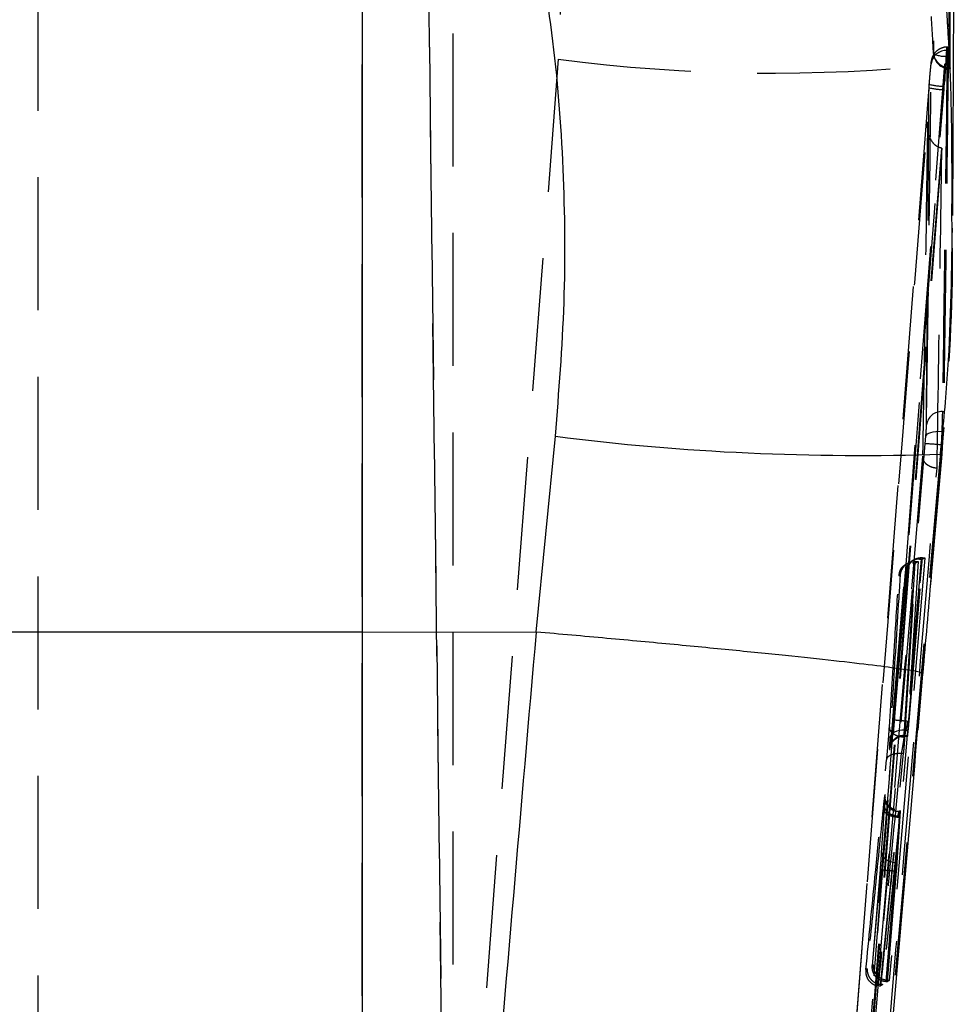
# Model space of a CAD drawing. Extents: x 75 to 757, y 20 to 569.
# Tile 43 of 49: x 457 to 475, y 509 to 528. Entities that reach past the tile are written whole.
import ezdxf

# ---------------------------------------------------------------- set-up
doc = ezdxf.new("R2010")
doc.units = 0
doc.header["$LTSCALE"] = 2
doc.linetypes.add('HIDDEN', pattern=[1.905, 1.27, -0.635])
doc.layers.get('0').update_dxf_attribs({"linetype": 'CONTINUOUS'})

msp = doc.modelspace()

# ---------------------------------------------------------------- linework, layer by layer
at = {"color": 7, "linetype": 'HIDDEN'}
for p, q in [((457.575006, 469.359074), (457.575006, 558.362533)), ((464.67672, 558.199693), (465.762584, 469.35435)), ((465.497107, 554.655899), (465.497107, 468.620796)), ((464.831449, 545.30235), (465.762583, 469.087307)), ((467.663988, 530.885909), (467.511228, 527.492289)), ((463.76532, 479.131017), (463.76532, 530.86545)), ((474.956452, 527.722691), (474.93725, 527.722691)), ((474.959878, 527.66179), (474.939243, 527.66179)), ((474.982252, 527.338136), (474.981806, 527.498666)), ((467.511228, 527.492289), (463.76532, 479.131017)), ((472.075255, 490.998287), (474.89416, 527.401422)), ((474.89416, 527.401422), (474.891779, 527.079109)), ((474.982252, 527.49059), (474.982252, 527.312164)), ((474.982252, 527.312059), (474.995527, 527.312059)), ((474.58633, 526.951436), (470.668172, 476.66419)), ((474.590983, 527.013723), (474.586121, 526.950959)), ((474.58616, 526.950959), (474.58633, 526.951436)), ((474.591234, 527.014185), (474.58633, 526.951436)), ((474.591068, 527.013708), (474.591234, 527.014185)), ((474.878361, 526.911412), (474.883319, 526.974459)), ((474.883319, 526.974459), (474.891779, 527.079109)), ((474.836803, 525.795225), (471.051105, 477.593486)), ((474.836803, 525.795225), (474.8277, 525.796298)), ((474.84721, 520.76437), (474.872339, 520.76437)), ((474.83544, 520.387221), (474.823713, 520.129104)), ((474.520485, 520.149071), (474.532212, 520.296563)), ((474.835535, 520.16427), (474.832551, 520.129104)), ((474.835535, 520.16427), (474.833752, 519.965057)), ((470.769234, 476.878438), (474.520485, 520.149071)), ((474.823713, 520.129104), (471.072537, 476.857771)), ((474.832551, 520.129104), (471.073926, 476.857771)), ((474.833752, 519.965057), (474.46951, 515.759204)), ((474.833752, 519.965057), (474.836813, 519.954179)), ((474.512681, 517.972384), (473.833963, 509.903256)), ((474.440205, 517.949883), (474.180936, 514.850784)), ((474.211629, 514.850784), (474.470544, 517.949883)), ((474.408313, 517.949913), (474.440205, 517.949883)), ((474.440205, 517.949883), (474.470544, 517.949883)), ((474.465159, 517.972384), (474.45025, 517.972384)), ((474.465159, 517.972384), (474.512681, 517.972384)), ((474.470544, 517.949883), (474.512681, 517.972384)), ((474.124641, 514.682744), (474.327232, 517.904003)), ((474.132803, 514.552776), (474.340026, 517.878328)), ((474.196817, 517.868359), (474.153801, 517.843712)), ((474.386244, 517.904003), (474.183631, 514.682744)), ((474.278282, 517.878387), (474.321109, 517.878328)), ((474.321109, 517.878328), (474.340026, 517.878328)), ((474.327232, 517.904003), (474.324229, 517.904003)), ((474.327232, 517.904003), (474.386244, 517.904003)), ((474.340026, 517.878328), (474.386244, 517.904003)), ((474.137853, 517.700259), (473.901768, 514.87865)), ((474.46951, 515.759204), (474.376478, 514.683489)), ((474.180936, 514.850784), (474.180914, 514.850784)), ((474.180936, 514.850784), (474.211629, 514.850784)), ((474.113896, 514.552776), (474.113855, 514.552836)), ((474.113896, 514.552776), (474.132803, 514.552776)), ((474.118359, 514.56951), (474.180536, 514.56951)), ((474.124502, 514.58164), (474.124468, 514.58164)), ((474.124502, 514.58164), (474.183581, 514.58164)), ((474.124641, 514.682744), (474.183631, 514.682744)), ((473.667775, 509.801138), (474.107116, 514.240448)), ((474.06214, 514.240448), (474.062073, 514.240448)), ((474.06214, 514.240448), (474.107116, 514.240448)), ((474.027381, 513.021056), (473.710238, 509.827871)), ((474.022583, 513.041009), (473.966378, 512.156654)), ((473.98512, 512.156654), (474.041333, 513.041009)), ((473.99458, 513.021458), (473.994718, 513.021056)), ((473.994718, 513.021056), (474.027381, 513.021056)), ((474.020063, 513.130267), (474.020078, 513.130267)), ((474.020078, 513.130267), (474.040055, 513.130267)), ((474.022695, 513.041009), (474.022583, 513.041009)), ((474.022695, 513.041009), (474.041333, 513.041009)), ((474.043698, 513.148863), (474.040055, 513.130267)), ((473.966378, 512.156654), (473.98512, 512.156654)), ((473.663002, 512.023393), (473.509281, 510.186304)), ((473.509581, 510.188747), (473.663115, 512.023513)), ((473.942031, 511.995424), (473.765115, 509.881173)), ((473.796372, 509.88074), (473.973063, 511.995424)), ((473.942031, 511.995424), (473.973063, 511.995424)), ((473.710238, 509.827871), (473.667775, 509.801138)), ((473.694277, 509.827871), (473.67772, 509.828378)), ((473.694277, 509.827871), (473.710238, 509.827871)), ((473.765115, 509.881173), (473.780845, 509.88074)), ((473.780845, 509.88074), (473.796372, 509.88074)), ((473.81862, 509.903256), (473.787488, 509.904985)), ((473.833963, 509.903256), (473.796372, 509.88074)), ((473.81862, 509.903256), (473.833963, 509.903256)), ((473.622413, 509.802688), (473.651597, 509.801138)), ((473.651597, 509.801138), (473.667775, 509.801138))]:
    msp.add_line(p, q, dxfattribs=at)
at = {"color": 7, "linetype": 'CONTINUOUS'}
for p, q in [((475.047798, 524.508719), (475.075201, 531.838361)), ((463.76532, 531.012122), (463.76532, 516.559128)), ((474.978446, 527.559761), (474.982252, 527.49059)), ((474.996573, 527.318511), (474.996847, 527.338136)), ((475.023936, 524.508525), (475.026076, 524.269123)), ((467.087939, 516.555611), (467.455615, 520.292554)), ((474.639631, 517.634828), (474.84222, 519.953821)), ((463.76532, 516.559128), (467.087939, 516.555611)), ((463.76532, 516.559128), (463.76532, 478.414435)), ((467.093949, 516.555343), (467.087939, 516.555611))]:
    msp.add_line(p, q, dxfattribs=at)
at = {"color": 7, "linetype": 'HIDDEN', "flags": 128}
for points in [[(474.532212, 520.296563), (474.541114, 520.317737), (474.560454, 520.337228), (474.589548, 520.354349), (474.627364, 520.368491), (474.672561, 520.37916), (474.723534, 520.385985), (474.778476, 520.388697), (474.83544, 520.387221)], [(473.787488, 509.904985), (474.124409, 513.915021), (474.465159, 517.972384)], [(474.16277, 517.71139), (474.115915, 517.153431), (473.928469, 514.921595), (473.531963, 510.202188)], [(473.90202, 514.878754), (473.948703, 515.436728), (474.137883, 517.697979)], [(474.015155, 517.630313), (474.031619, 517.639537), (474.041001, 517.644782)], [(474.137883, 517.697979), (474.154988, 517.707203), (474.16277, 517.71139)], [(474.124641, 514.682744), (474.072538, 514.682014), (474.022259, 514.675517), (473.975566, 514.663507), (473.934095, 514.64637), (473.899297, 514.624719), (473.872393, 514.599327), (473.854321, 514.571075), (473.84572, 514.540945)], [(473.687464, 512.34879), (473.71588, 512.795184), (473.743719, 513.233949)], [(474.028343, 513.14627), (474.031077, 513.144259), (474.031362, 513.138075), (474.028926, 513.096486), (474.022701, 513.041068), (474.022695, 513.041009), (474.022695, 513.041009)], [(473.687464, 512.34879), (473.689226, 512.31416), (473.702633, 512.279991), (473.727123, 512.247745), (473.761664, 512.218748), (473.804807, 512.19422), (473.854738, 512.175221), (473.909361, 512.162511), (473.966378, 512.156654)], [(473.531963, 510.202188), (473.516542, 510.192935), (473.509581, 510.188747)]]:
    msp.add_lwpolyline(points, dxfattribs=at)
at = {"color": 7, "linetype": 'HIDDEN'}
for centre, radius, start, end in [((474.927284, 527.368067), 0.293966, 87.6684856, 172.9262719), ((474.982252, 527.616562), 0.3045, 182.9603478, 270), ((474.88409, 527.977422), 0.428186, 241.2537283, 282.7303448), ((474.970514, 527.631764), 0.293862, 185.8120512, 272.2892334), ((471.586462, 558.627889), 31.401165, 262.5431373, 276.0465695), ((474.909282, 528.23912), 1.328068, 255.9184875, 268.6658723), ((474.913076, 528.303697), 1.329571, 255.9841988, 268.7175509), ((474.835369, 520.470267), 0.294341, 87.6945276, 171.9712082), ((474.404539, 516.075917), 4.074804, 84.0955553, 88.3694585), ((474.202704, 515.982706), 3.995794, 262.2391081, 266.2595483), ((476.715949, 504.85285), 6.225088, 122.0634395, 122.3370305)]:
    msp.add_arc(centre, radius, start, end, dxfattribs=at)
at = {"color": 8, "linetype": 'CONTINUOUS'}
msp.add_arc((473.258339, 566.196471), 46.269225, 262.7954414, 271.9550232, dxfattribs=at)
at = {"color": 7, "linetype": 'HIDDEN'}
for points, knots in [([(474.65199, 535.460178), (474.657549, 534.140574), (474.66694, 531.911633), (474.674457, 529.292241), (474.677306, 527.99247), (474.678162, 527.602006)], [0, 0, 0, 0, 0.503777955, 0.850929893, 1, 1, 1, 1]), ([(474.678162, 527.602006), (474.672841, 527.702051), (474.660351, 527.936901), (474.645412, 528.171613), (474.636837, 528.306339)], [0, 0, 0, 0, 0.425994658, 1, 1, 1, 1]), ([(474.937939, 527.720873), (474.9343, 527.721471), (474.89566, 527.727821), (474.827598, 527.705722), (474.751081, 527.663644), (474.699295, 527.611781), (474.66665, 527.561341), (474.648582, 527.518057), (474.639963, 527.487433), (474.635185, 527.464906), (474.629442, 527.429992), (474.6226, 527.371679), (474.610474, 527.247303), (474.598995, 527.11557), (474.59284, 527.034917), (474.590915, 527.0097)], [0, 0, 0, 0, 0.0105413, 0.111931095, 0.193013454, 0.261416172, 0.319123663, 0.36562271, 0.398550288, 0.427245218, 0.471540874, 0.613319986, 0.768580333, 0.927643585, 1, 1, 1, 1]), ([(474.909307, 527.284194), (474.911797, 527.332985), (474.917949, 527.453522), (474.926712, 527.605859), (474.934137, 527.70896), (474.938885, 527.738498), (474.939122, 527.687676), (474.939243, 527.66179)], [0, 0, 0, 0, 0.144396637, 0.356733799, 0.568785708, 0.780363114, 1, 1, 1, 1]), ([(474.909307, 527.284194), (474.910073, 527.29288), (474.917306, 527.374871), (474.930333, 527.515948), (474.945569, 527.664323), (474.951642, 527.699674), (474.954675, 527.717326)], [0, 0, 0, 0, 0.0380540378, 0.3592298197, 0.6800479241, 1, 1, 1, 1]), ([(474.956452, 527.713362), (474.957723, 527.71449), (474.960198, 527.716685), (474.959983, 527.679759), (474.959878, 527.66179)], [0, 0, 0, 0, 0.513369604, 1, 1, 1, 1]), ([(474.939243, 527.66179), (474.925033, 526.51219), (474.896613, 524.21299), (474.863677, 521.91391), (474.84721, 520.76437)], [0, 0, 0, 0, 0.499999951, 1, 1, 1, 1]), ([(474.959878, 527.66179), (474.946414, 526.51219), (474.919487, 524.21299), (474.888055, 521.91391), (474.872339, 520.76437)], [0, 0, 0, 0, 0.4999999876, 1, 1, 1, 1]), ([(474.543913, 520.511378), (474.560311, 521.660156), (474.593107, 523.957713), (474.621406, 526.255416), (474.635556, 527.404268)], [0, 0, 0, 0, 0.49999974, 1, 1, 1, 1]), ([(474.635556, 527.404268), (474.635436, 527.419078), (474.6352, 527.448143), (474.630487, 527.431609), (474.623106, 527.373461), (474.61336, 527.276068), (474.602191, 527.151363), (474.594887, 527.059916), (474.591234, 527.014185)], [0, 0, 0, 0, 0.171948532, 0.337457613, 0.503122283, 0.668822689, 0.83438605, 1, 1, 1, 1]), ([(474.891779, 527.079109), (474.894509, 527.111753), (474.900385, 527.182022), (474.906196, 527.248564), (474.909307, 527.284194)], [0, 0, 0, 0, 0.4645483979, 1, 1, 1, 1]), ([(474.58633, 526.951436), (474.580104, 526.127037), (474.563375, 523.911928), (474.544231, 521.690954), (474.532212, 520.296563)], [0, 0, 0, 0, 0.372170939, 1, 1, 1, 1]), ([(470.968131, 476.624538), (470.983588, 476.826647), (471.060871, 477.837186), (471.385992, 482.081416), (472.661158, 498.642484), (473.896557, 514.393592), (474.878361, 526.911412)], [0, 0, 0, 0, 0.012056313, 0.060281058, 0.25318069, 1, 1, 1, 1]), ([(470.745433, 477.600534), (471.369912, 485.626659), (472.632949, 501.859851), (473.915127, 518.091675), (474.563361, 526.29805)], [0, 0, 0, 0, 0.494426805, 1, 1, 1, 1]), ([(474.563361, 526.29805), (474.54824, 525.212924), (474.518574, 523.08414), (474.486057, 520.955514), (474.470115, 519.911934)], [0, 0, 0, 0, 0.509739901, 1, 1, 1, 1]), ([(474.8277, 525.796298), (474.808384, 525.800747), (474.76464, 525.810821), (474.697431, 525.85801), (474.621319, 525.95441), (474.567963, 526.107767), (474.559471, 526.232342), (474.563301, 526.297032), (474.563361, 526.29805)], [0, 0, 0, 0, 0.084206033, 0.190691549, 0.358758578, 0.662830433, 0.994693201, 1, 1, 1, 1]), ([(474.8277, 525.796298), (474.827637, 525.795489), (474.192444, 517.75383), (472.923575, 501.686876), (471.67346, 485.619443), (471.049006, 477.593486)], [0, 0, 0, 0, 0.0000503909, 0.5005081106, 1, 1, 1, 1]), ([(474.745763, 519.687433), (474.746446, 519.730681), (474.752325, 520.102807), (474.778671, 521.790333), (474.808349, 523.783024), (474.831877, 525.44689), (474.836803, 525.795225)], [0, 0, 0, 0, 0.021242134, 0.182776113, 0.828911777, 1, 1, 1, 1]), ([(475.026076, 524.269123), (475.030112, 524.00221), (475.051728, 522.57279), (474.931517, 521.134653), (474.833752, 519.965057)], [0, 0, 0, 0, 0.186727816, 1, 1, 1, 1]), ([(474.84721, 520.76437), (474.846542, 520.724987), (474.845206, 520.646248), (474.839956, 520.497277), (474.836217, 520.406162), (474.83544, 520.387221)], [0, 0, 0, 0, 0.44217697, 0.884042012, 1, 1, 1, 1]), ([(474.532212, 520.296563), (474.532985, 520.307337), (474.536706, 520.359204), (474.541919, 520.444022), (474.543248, 520.488915), (474.543913, 520.511378)], [0, 0, 0, 0, 0.115837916, 0.557609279, 1, 1, 1, 1]), ([(474.470115, 519.911934), (473.868146, 512.849651), (472.671212, 498.80727), (471.449736, 484.767036), (470.842573, 477.788005)], [0, 0, 0, 0, 0.502926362, 1, 1, 1, 1]), ([(474.470115, 519.911934), (474.470029, 519.911259), (474.469456, 519.906773), (474.467475, 519.879213), (474.478532, 519.831371), (474.523745, 519.77323), (474.58822, 519.729091), (474.663973, 519.698871), (474.719694, 519.691079), (474.745763, 519.687433)], [0, 0, 0, 0, 0.007088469, 0.047089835, 0.287212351, 0.494899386, 0.676267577, 0.848544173, 1, 1, 1, 1]), ([(471.142011, 477.755878), (471.152299, 477.873702), (471.233206, 478.800276), (471.595982, 482.96192), (472.796774, 496.820409), (473.909156, 509.871727), (474.745763, 519.687433)], [0, 0, 0, 0, 0.008430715, 0.066299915, 0.297777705, 1, 1, 1, 1]), ([(474.408313, 517.949913), (474.382392, 517.947802), (474.33071, 517.943594), (474.255704, 517.909281), (474.184202, 517.846608), (474.147406, 517.770074), (474.138922, 517.716193), (474.137927, 517.698754), (474.137883, 517.697979)], [0, 0, 0, 0, 0.154545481, 0.30813488, 0.537418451, 0.851970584, 0.993421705, 1, 1, 1, 1]), ([(474.45025, 517.972384), (474.424087, 517.970123), (474.371928, 517.965616), (474.294426, 517.930056), (474.218605, 517.86507), (474.176848, 517.785912), (474.164931, 517.730186), (474.162862, 517.71219), (474.16277, 517.71139)], [0, 0, 0, 0, 0.154222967, 0.307455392, 0.536782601, 0.852035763, 0.993423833, 1, 1, 1, 1]), ([(474.45025, 517.972384), (474.44314, 517.968595), (474.429095, 517.961112), (474.415182, 517.953615), (474.408313, 517.949913)], [0, 0, 0, 0, 0.506272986, 1, 1, 1, 1]), ([(474.152559, 517.845754), (474.134661, 517.835664), (474.065899, 517.796898), (474.028845, 517.720235), (474.015898, 517.656529), (474.015171, 517.630859), (474.015155, 517.630313)], [0, 0, 0, 0, 0.175659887, 0.674883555, 0.993078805, 1, 1, 1, 1]), ([(474.196256, 517.869491), (474.184442, 517.864135), (474.145051, 517.846275), (474.093421, 517.790768), (474.054596, 517.71946), (474.043298, 517.667526), (474.041112, 517.64588), (474.041001, 517.644782)], [0, 0, 0, 0, 0.128708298, 0.429123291, 0.76336358, 0.987998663, 1, 1, 1, 1]), ([(474.321109, 517.878328), (474.286614, 517.320032), (474.218119, 516.211494), (474.148468, 515.102998), (474.113896, 514.552776)], [0, 0, 0, 0, 0.503631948, 1, 1, 1, 1]), ([(474.324229, 517.904003), (474.316435, 517.899681), (474.301034, 517.891144), (474.285803, 517.882605), (474.278282, 517.878387)], [0, 0, 0, 0, 0.506141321, 1, 1, 1, 1]), ([(473.834948, 514.742364), (473.869524, 515.292644), (473.930009, 516.255277), (473.98962, 517.217946), (474.015155, 517.630313)], [0, 0, 0, 0, 0.571641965, 1, 1, 1, 1]), ([(474.041001, 517.644782), (474.031616, 517.49421), (473.984693, 516.741357), (473.919707, 515.706747), (473.863602, 514.82272), (473.84572, 514.540945)], [0, 0, 0, 0, 0.1455300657, 0.7276455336, 1, 1, 1, 1]), ([(474.46951, 515.759204), (474.473092, 515.760197), (474.477398, 515.761392), (474.471724, 515.763448), (474.470769, 515.763793)], [0, 0, 0, 0, 0.8317464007, 1, 1, 1, 1]), ([(473.783176, 514.113609), (473.785125, 514.13328), (473.792705, 514.209766), (473.806268, 514.35971), (473.821919, 514.55263), (473.830821, 514.677654), (473.834507, 514.735451), (473.834948, 514.742364)], [0, 0, 0, 0, 0.102581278, 0.398863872, 0.680321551, 0.961767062, 1, 1, 1, 1]), ([(473.834948, 514.742364), (473.834682, 514.730632), (473.834314, 514.714384), (473.845156, 514.679703), (473.872148, 514.639079), (473.935841, 514.594311), (474.019515, 514.562203), (474.082408, 514.555958), (474.113855, 514.552836)], [0, 0, 0, 0, 0.128985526, 0.178630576, 0.383975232, 0.58931288, 0.794656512, 1, 1, 1, 1]), ([(473.845572, 514.33741), (473.847346, 514.348529), (473.853136, 514.384833), (473.866073, 514.494298), (473.883457, 514.667019), (473.895438, 514.800484), (473.901359, 514.870897), (473.90202, 514.878754)], [0, 0, 0, 0, 0.135198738, 0.441424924, 0.704223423, 0.96699692, 1, 1, 1, 1]), ([(474.180914, 514.850784), (474.143671, 514.853959), (474.069185, 514.86031), (473.975887, 514.869188), (473.911811, 514.876094), (473.905284, 514.877867), (473.90202, 514.878754)], [0, 0, 0, 0, 0.2500025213, 0.5000001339, 0.7499998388, 1, 1, 1, 1]), ([(474.180914, 514.850784), (474.180911, 514.850765), (474.180304, 514.846879), (474.174135, 514.811889), (474.162428, 514.745788), (474.145024, 514.659311), (474.131879, 514.607121), (474.126447, 514.58553), (474.124504, 514.581645), (474.124502, 514.58164)], [0, 0, 0, 0, 0.000167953, 0.032842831, 0.295894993, 0.559083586, 0.865453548, 0.999828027, 1, 1, 1, 1]), ([(474.183581, 514.58164), (474.185411, 514.593826), (474.189072, 514.618198), (474.196788, 514.68861), (474.204633, 514.769231), (474.209472, 514.825648), (474.211629, 514.850784)], [0, 0, 0, 0, 0.262905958, 0.525817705, 0.788728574, 1, 1, 1, 1]), ([(473.84572, 514.540945), (473.842954, 514.49418), (473.837423, 514.40065), (473.835766, 514.323477), (473.838779, 514.303735), (473.84361, 514.327683), (473.845572, 514.33741)], [0, 0, 0, 0, 0.27147282, 0.542955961, 0.814366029, 1, 1, 1, 1]), ([(474.124468, 514.58164), (474.093031, 514.579146), (474.030156, 514.57416), (473.94636, 514.529303), (473.889265, 514.468727), (473.855423, 514.402321), (473.8489, 514.359335), (473.845572, 514.33741)], [0, 0, 0, 0, 0.22492163, 0.449848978, 0.674774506, 0.834117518, 1, 1, 1, 1]), ([(473.848607, 514.361952), (473.848432, 514.361017), (473.848009, 514.358759), (473.849055, 514.364019), (473.853074, 514.378504), (473.863167, 514.406671), (473.88696, 514.451525), (473.934287, 514.506203), (474.008271, 514.551056), (474.075569, 514.573719), (474.113022, 514.568024), (474.11775, 514.567305)], [0, 0, 0, 0, 0.056435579, 0.136406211, 0.190895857, 0.255647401, 0.379323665, 0.544118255, 0.743142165, 0.967574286, 1, 1, 1, 1]), ([(474.113851, 514.552776), (474.113849, 514.552761), (474.113319, 514.549585), (474.110094, 514.519886), (474.100629, 514.458781), (474.085418, 514.36225), (474.071102, 514.288809), (474.064469, 514.249763), (474.062144, 514.240463), (474.06214, 514.240448)], [0, 0, 0, 0, 0.0001752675, 0.0373637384, 0.3186203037, 0.6004764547, 0.8976720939, 0.9998360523, 1, 1, 1, 1]), ([(474.107116, 514.240448), (474.109835, 514.268518), (474.115273, 514.324659), (474.123332, 514.420338), (474.129243, 514.498289), (474.131875, 514.538594), (474.132802, 514.552776)], [0, 0, 0, 0, 0.282423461, 0.564855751, 0.846893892, 1, 1, 1, 1]), ([(474.113855, 514.552836), (474.113854, 514.552831), (474.113851, 514.552809), (474.113851, 514.55279), (474.113851, 514.552776)], [0, 0, 0, 0, 0.230670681, 1, 1, 1, 1]), ([(474.124468, 514.58164), (474.124466, 514.58163), (474.122611, 514.571734), (474.117629, 514.568492), (474.11468, 514.573617), (474.116423, 514.613671), (474.121685, 514.659119), (474.124636, 514.682729), (474.124638, 514.682744)], [0, 0, 0, 0, 0.000186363, 0.185585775, 0.457156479, 0.72849351, 0.999828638, 1, 1, 1, 1]), ([(474.183631, 514.682744), (474.182225, 514.659158), (474.179412, 514.611986), (474.179216, 514.590235), (474.179118, 514.57936)], [0, 0, 0, 0, 0.500000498, 1, 1, 1, 1]), ([(474.180536, 514.572013), (474.180639, 514.571193), (474.181092, 514.567595), (474.182497, 514.575522), (474.183581, 514.58164)], [0, 0, 0, 0, 0.228162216, 1, 1, 1, 1]), ([(474.062073, 514.240448), (473.987293, 513.494218), (473.839067, 512.015082), (473.694196, 510.53571), (473.622413, 509.802688)], [0, 0, 0, 0, 0.504504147, 1, 1, 1, 1]), ([(473.783176, 514.113609), (473.788032, 514.132618), (473.797745, 514.170633), (473.862536, 514.214433), (473.953926, 514.241676), (474.026024, 514.240857), (474.062073, 514.240448)], [0, 0, 0, 0, 0.250008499, 0.50000139, 0.74999993, 1, 1, 1, 1]), ([(473.386158, 510.112528), (473.443806, 510.69981), (473.574731, 512.033603), (473.708376, 513.367205), (473.783176, 514.113609)], [0, 0, 0, 0, 0.440309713, 1, 1, 1, 1]), ([(473.741145, 513.413687), (473.737371, 513.38599), (473.731109, 513.340037), (473.72176, 513.253985), (473.717079, 513.207912), (473.715739, 513.194714)], [0, 0, 0, 0, 0.519801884, 0.862438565, 1, 1, 1, 1]), ([(473.942156, 513.167728), (473.934229, 513.169107), (473.898241, 513.175369), (473.848303, 513.213076), (473.799647, 513.26499), (473.771528, 513.316681), (473.757881, 513.35906), (473.753059, 513.386346), (473.751659, 513.400026), (473.751291, 513.406957), (473.751389, 513.406521), (473.751363, 513.391219), (473.749857, 513.342927), (473.744716, 513.25112), (473.739826, 513.1744), (473.73772, 513.141353)], [0, 0, 0, 0, 0.027798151, 0.126192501, 0.207424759, 0.275883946, 0.330483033, 0.367352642, 0.394711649, 0.425073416, 0.468253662, 0.541852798, 0.668571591, 0.857234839, 1, 1, 1, 1]), ([(473.741145, 513.413687), (473.74099, 513.395904), (473.740679, 513.360335), (473.755005, 513.307976), (473.779573, 513.259128), (473.814419, 513.215769), (473.857789, 513.17965), (473.907967, 513.152556), (473.962814, 513.134596), (474.00098, 513.13171), (474.020063, 513.130267)], [0, 0, 0, 0, 0.124992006, 0.250009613, 0.375011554, 0.500002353, 0.625000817, 0.749997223, 0.875001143, 1, 1, 1, 1]), ([(473.743719, 513.233949), (473.746081, 513.273825), (473.751194, 513.360152), (473.752762, 513.418912), (473.751956, 513.453717), (473.749031, 513.460393), (473.743491, 513.427582), (473.741145, 513.413687)], [0, 0, 0, 0, 0.222166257, 0.480968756, 0.550544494, 0.809658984, 1, 1, 1, 1]), ([(473.743719, 513.233949), (473.743311, 513.22635), (473.742423, 513.209809), (473.751149, 513.174141), (473.780884, 513.128588), (473.844571, 513.083011), (473.928246, 513.050423), (473.991137, 513.044147), (474.022583, 513.041009)], [0, 0, 0, 0, 0.082267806, 0.179069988, 0.38430365, 0.589536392, 0.794767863, 1, 1, 1, 1]), ([(473.715739, 513.194714), (473.661776, 512.655308), (473.559528, 511.633249), (473.458853, 510.611075), (473.411312, 510.128368)], [0, 0, 0, 0, 0.527764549, 1, 1, 1, 1]), ([(473.67772, 509.828378), (473.729552, 510.353646), (473.834566, 511.417879), (473.939683, 512.482463), (473.994567, 513.021324), (473.99458, 513.021458)], [0, 0, 0, 0, 0.4935028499, 0.9998739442, 1, 1, 1, 1]), ([(473.715739, 513.194714), (473.71602, 513.187237), (473.716478, 513.175054), (473.726088, 513.145865), (473.75347, 513.107703), (473.816995, 513.06509), (473.900461, 513.033193), (473.963208, 513.02537), (473.99458, 513.021458)], [0, 0, 0, 0, 0.093955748, 0.153084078, 0.36480879, 0.576534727, 0.788273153, 1, 1, 1, 1]), ([(473.994718, 513.021056), (473.996043, 513.02757), (474.000703, 513.050493), (474.010016, 513.093393), (474.016288, 513.116413), (474.020063, 513.130267)], [0, 0, 0, 0, 0.136508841, 0.480329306, 1, 1, 1, 1]), ([(474.020078, 513.130267), (474.020081, 513.130271), (474.023013, 513.136136), (474.026347, 513.15078), (474.027827, 513.147437), (474.028343, 513.14627)], [0, 0, 0, 0, 0.000551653, 0.651412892, 1, 1, 1, 1]), ([(474.040055, 513.130267), (474.038089, 513.115904), (474.034463, 513.089426), (474.029605, 513.042519), (474.027381, 513.021056)], [0, 0, 0, 0, 0.542439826, 1, 1, 1, 1]), ([(474.041333, 513.041009), (474.042654, 513.063704), (474.045297, 513.109095), (474.046173, 513.145542), (474.0448, 513.146516), (474.044222, 513.146926)], [0, 0, 0, 0, 0.366570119, 0.73313001, 1, 1, 1, 1]), ([(473.663115, 512.023513), (473.667558, 512.077923), (473.677122, 512.195053), (473.683857, 512.295177), (473.687464, 512.34879)], [0, 0, 0, 0, 0.464529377, 1, 1, 1, 1]), ([(473.966378, 512.156654), (473.962768, 512.130053), (473.956014, 512.080291), (473.946471, 512.022378), (473.942029, 511.995424)], [0, 0, 0, 0, 0.534587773, 1, 1, 1, 1]), ([(473.973063, 511.995424), (473.975594, 512.026597), (473.980316, 512.084739), (473.983598, 512.133866), (473.98512, 512.156654)], [0, 0, 0, 0, 0.5361468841, 1, 1, 1, 1]), ([(473.787488, 509.904985), (473.762476, 509.909815), (473.712584, 509.919451), (473.641262, 509.960177), (473.574441, 510.027156), (473.536292, 510.112805), (473.530477, 510.174858), (473.53192, 510.201414), (473.531963, 510.202188)], [0, 0, 0, 0, 0.144525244, 0.288299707, 0.495036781, 0.781288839, 0.993619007, 1, 1, 1, 1]), ([(473.386158, 510.112528), (473.386085, 510.111937), (473.380316, 510.065767), (473.388387, 509.985427), (473.444219, 509.889957), (473.512207, 509.836873), (473.569452, 509.81134), (473.60621, 509.805335), (473.622413, 509.802688)], [0, 0, 0, 0, 0.005247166, 0.409912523, 0.692909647, 0.839140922, 0.929094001, 1, 1, 1, 1]), ([(473.411312, 510.128368), (473.411243, 510.12731), (473.409064, 510.093672), (473.416826, 510.030009), (473.457305, 509.947418), (473.51752, 509.884868), (473.592509, 509.841142), (473.6493, 509.832635), (473.67772, 509.828378)], [0, 0, 0, 0, 0.007694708, 0.244709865, 0.453326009, 0.640788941, 0.82023968, 1, 1, 1, 1]), ([(473.765115, 509.881173), (473.740671, 509.884526), (473.691885, 509.891217), (473.621729, 509.927294), (473.555808, 509.98905), (473.511444, 510.080287), (473.505626, 510.151513), (473.509496, 510.187948), (473.509581, 510.188747)], [0, 0, 0, 0, 0.135794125, 0.271016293, 0.457952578, 0.717613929, 0.993802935, 1, 1, 1, 1]), ([(473.651597, 509.801138), (473.658596, 509.805556), (473.672731, 509.814477), (473.687049, 509.823378), (473.694277, 509.827871)], [0, 0, 0, 0, 0.495146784, 1, 1, 1, 1]), ([(473.780845, 509.88074), (473.787032, 509.884445), (473.799556, 509.891945), (473.812214, 509.899456), (473.81862, 509.903256)], [0, 0, 0, 0, 0.493932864, 1, 1, 1, 1])]:
    msp.add_open_spline(points, degree=3, knots=knots, dxfattribs=at)
at = {"color": 8, "linetype": 'CONTINUOUS'}
for points, knots in [([(474.981806, 527.498666), (474.978623, 528.797573), (474.97233, 531.365142), (474.961229, 533.932751), (474.955744, 535.201434)], [0, 0, 0, 0, 0.5058893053, 1, 1, 1, 1]), ([(474.253928, 533.639688), (474.431335, 532.538905), (474.786153, 530.337323), (475.030744, 527.278869), (475.025944, 525.32574), (475.023936, 524.508525)], [0, 0, 0, 0, 0.3677204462, 0.7354458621, 1, 1, 1, 1])]:
    msp.add_open_spline(points, degree=3, knots=knots, dxfattribs=at)
at = {"color": 7, "linetype": 'CONTINUOUS'}
for points, knots in [([(474.996847, 527.338136), (474.995742, 528.014346), (474.993532, 529.366765), (474.987168, 531.987847), (474.980123, 533.93275), (474.975527, 535.201434)], [0, 0, 0, 0, 0.25798855, 0.515976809, 1, 1, 1, 1]), ([(467.455615, 520.292554), (467.523558, 521.143623), (467.659439, 522.845693), (467.631869, 525.423534), (467.433027, 528.007072), (467.12386, 529.702658), (466.969279, 530.550439)], [0, 0, 0, 0, 0.246009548, 0.491999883, 0.746003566, 1, 1, 1, 1]), ([(474.935857, 528.267939), (474.948386, 528.073009), (474.963554, 527.837004), (474.976239, 527.60086), (474.978446, 527.559761)], [0, 0, 0, 0, 0.825958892, 1, 1, 1, 1]), ([(474.982252, 527.49059), (474.984011, 527.460672), (474.987531, 527.400835), (474.991845, 527.341257), (474.994619, 527.311383), (474.995329, 527.315126), (474.995527, 527.316172)], [0, 0, 0, 0, 0.2952685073, 0.5905423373, 0.8855805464, 1, 1, 1, 1]), ([(474.811572, 519.956414), (474.859367, 520.434052), (475.002987, 521.869326), (475.024722, 523.308195), (475.039224, 524.268229)], [0, 0, 0, 0, 0.332785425, 1, 1, 1, 1]), ([(474.478753, 515.763585), (474.530942, 516.375799), (474.584121, 516.999635), (474.638616, 517.62321), (474.639631, 517.634828)], [0, 0, 0, 0, 0.981368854, 1, 1, 1, 1]), ([(451.345104, 516.559128), (453.41514, 516.560775), (457.555212, 516.564068), (461.695284, 516.560775), (463.76532, 516.559128)], [0, 0, 0, 0, 0.5000000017, 1, 1, 1, 1]), ([(463.76532, 478.414435), (464.295749, 484.415283), (465.419425, 497.127666), (466.515352, 509.842509), (467.093949, 516.555343)], [0, 0, 0, 0, 0.472047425, 1, 1, 1, 1]), ([(474.470769, 515.763793), (474.458148, 515.771952), (474.429762, 515.790301), (474.139763, 515.839542), (473.629224, 515.908169), (472.904554, 515.993167), (471.99969, 516.091039), (470.931918, 516.19963), (469.737368, 516.315329), (468.447107, 516.435415), (467.545002, 516.515367), (467.093949, 516.555343)], [0, 0, 0, 0, 0.090962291, 0.204593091, 0.318223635, 0.431853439, 0.545483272, 0.659112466, 0.772741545, 0.886370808, 1, 1, 1, 1]), ([(472.615237, 494.350959), (472.965261, 498.347025), (473.59041, 505.484052), (474.200622, 512.62239), (474.469173, 515.763928)], [0, 0, 0, 0, 0.559906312, 1, 1, 1, 1])]:
    msp.add_open_spline(points, degree=3, knots=knots, dxfattribs=at)

doc.saveas('drawing.dxf')
